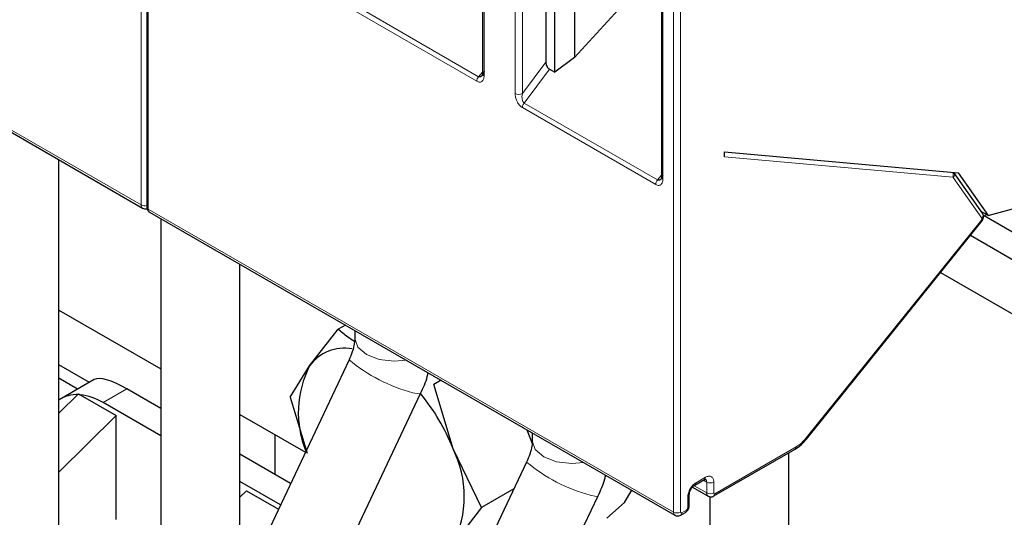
# Model space of a CAD drawing. Header units: millimetres. Extents: x 5 to 418, y 2 to 292.
# Tile 23 of 43: x 261 to 272, y 104 to 110. Entities that reach past the tile are written whole.
import ezdxf

# ---------------------------------------------------------------- set-up
doc = ezdxf.new("R2010")
doc.units = ezdxf.units.MM

msp = doc.modelspace()

# ---------------------------------------------------------------- linework, layer by layer
at = {"color": 7, "linetype": 'Continuous', "lineweight": 18}
for p, q in [((262.1544, 107.7169), (262.1544, 115.0611)), ((262.2393, 107.6679), (262.2393, 115.0121)), ((266.2543, 112.6943), (266.2543, 109.2622)), ((266.6247, 109.0484), (266.6247, 112.4804)), ((266.7117, 109.0497), (266.7117, 112.4818)), ((255.8753, 111.3417), (262.1544, 107.7169)), ((268.5184, 104.043), (268.5184, 111.3872)), ((268.6032, 111.3872), (268.6032, 104.043)), ((268.3911, 110.6325), (268.3911, 108.0257)), ((266.1883, 109.2511), (264.6118, 110.1612)), ((266.1671, 109.1964), (264.5906, 110.1065)), ((266.7117, 109.0497), (266.991, 109.4253)), ((266.7331, 108.9366), (267.0346, 109.3421)), ((266.2367, 109.3069), (266.1883, 109.2511)), ((268.3063, 107.9615), (266.7119, 108.8819)), ((268.3275, 108.0162), (266.7331, 108.9366)), ((271.8569, 108.0499), (269.1265, 108.2941)), ((268.3275, 108.0162), (268.3735, 108.0735)), ((272.2037, 107.5609), (271.8621, 108.0469)), ((262.2393, 107.6679), (268.5184, 104.043)), ((270.1043, 104.9304), (272.1985, 107.5356)), ((261.9847, 105.5158), (261.7019, 105.3525)), ((269.0134, 104.2634), (269.9841, 104.8238)), ((268.7871, 104.3941), (268.9002, 104.4594)), ((268.8754, 104.4248), (268.9144, 104.4023)), ((268.9144, 104.4023), (268.9144, 104.2716)), ((268.9992, 104.4023), (268.9992, 104.2716)), ((268.9144, 104.2716), (268.7731, 104.3532)), ((268.6881, 104.092), (268.6881, 104.2227)), ((268.6174, 104.0349), (268.6739, 104.0675))]:
    msp.add_line(p, q, dxfattribs=at)
at = {"color": 7, "linetype": 'Continuous', "lineweight": 25}
for p, q in [((262.2217, 115.0366), (262.2217, 107.6924)), ((266.991, 113.1334), (266.991, 109.4253)), ((266.2367, 112.7188), (266.2367, 109.2867)), ((267.1008, 109.3039), (267.1008, 112.7034)), ((267.3361, 112.5675), (267.3361, 109.4823)), ((255.8919, 111.3051), (262.171, 107.6802)), ((268.3735, 110.657), (268.3735, 108.0502)), ((267.3361, 109.4823), (268.0343, 110.2485)), ((267.3361, 109.4823), (267.1008, 109.3039)), ((267.0346, 109.3421), (267.1008, 109.3039)), ((269.1265, 108.2941), (269.1265, 108.3507)), ((269.1265, 108.3507), (271.9219, 108.1007)), ((261.1698, 103.8097), (261.1698, 108.2582)), ((272.2104, 107.6199), (271.8692, 108.1054)), ((271.9219, 108.1007), (272.2802, 107.591)), ((272.2802, 107.591), (272.6895, 107.7006)), ((262.2559, 107.6312), (268.535, 104.0064)), ((272.2802, 107.591), (272.1969, 107.639)), ((272.2217, 107.5822), (272.2586, 107.6035)), ((276.6218, 105.0516), (272.23, 107.587)), ((262.3895, 107.5541), (262.3895, 102.5606)), ((270.1086, 104.9173), (272.2029, 107.5225)), ((272.0675, 107.3542), (276.6218, 104.7251)), ((263.3335, 103.0975), (263.3335, 107.0091)), ((271.7089, 106.9081), (276.6218, 104.0719)), ((261.1698, 106.4599), (262.3895, 105.7557)), ((264.5966, 106.28), (264.5095, 106.2297)), ((264.168, 105.7909), (264.5095, 106.2297)), ((264.7088, 106.2152), (264.7088, 106.1209)), ((261.5362, 105.595), (261.1698, 105.8065)), ((264.6409, 105.8653), (263.0287, 102.4523)), ((263.9379, 105.4165), (264.168, 105.7909)), ((261.3947, 105.5133), (261.1698, 105.6432)), ((261.5952, 105.6291), (261.2019, 105.402)), ((265.7397, 105.6201), (265.6526, 105.5698)), ((265.8826, 104.8011), (265.6526, 105.5698)), ((261.4049, 105.4586), (261.1698, 105.2274)), ((261.4049, 105.4586), (261.4247, 105.4472)), ((261.4247, 105.4472), (261.8574, 105.1974)), ((262.3895, 105.2821), (261.9847, 105.5158)), ((263.8823, 102.0491), (265.4945, 105.4621)), ((262.3895, 104.9555), (261.7019, 105.3525)), ((263.9379, 105.4165), (264.1385, 104.7461)), ((263.3335, 105.2108), (264.1179, 104.758)), ((261.8574, 105.1974), (261.1698, 104.521)), ((261.8574, 103.9562), (261.8574, 105.1974)), ((266.7635, 105.029), (266.8273, 104.8645)), ((266.8302, 104.9906), (266.8302, 104.8963)), ((263.7525, 104.9689), (263.7525, 104.4953)), ((270.1086, 104.9173), (270.108, 104.9168)), ((263.9421, 104.3858), (263.3335, 104.7371)), ((266.2241, 104.0967), (265.8826, 104.8011)), ((269.0009, 104.236), (269.9717, 104.7964)), ((269.8955, 103.6717), (269.8955, 104.7524)), ((266.7622, 104.6406), (265.15, 101.2277)), ((263.8209, 104.1292), (263.3335, 104.4106)), ((268.7747, 104.3666), (268.8878, 104.432)), ((263.4131, 104.2993), (263.3335, 104.2211)), ((263.4131, 104.2993), (263.7966, 104.0779)), ((266.6107, 104.3199), (266.2241, 104.0967)), ((268.7457, 104.3419), (268.9309, 104.235)), ((266.0036, 100.8245), (267.6158, 104.2374)), ((268.7057, 104.1165), (268.7057, 104.2471)), ((268.9515, 104.2281), (268.9515, 103.6717)), ((266.2241, 104.0967), (265.8826, 103.6579)), ((268.605, 104.0074), (268.6615, 104.04))]:
    msp.add_line(p, q, dxfattribs=at)
at = {"color": 7, "linetype": 'Continuous', "lineweight": 18, "flags": 128}
for points in [[(272.1985, 107.5356), (272.2019, 107.5302), (272.2034, 107.5259), (272.2032, 107.523), (272.2029, 107.5225)], [(264.7088, 106.1209), (264.7448, 106.0166), (264.8471, 105.9282), (265.0002, 105.8692), (265.1808, 105.8484), (265.3224, 105.861)], [(265.4015, 105.471), (265.4782, 105.4561), (265.4945, 105.4621)], [(266.8302, 104.8963), (266.8661, 104.792), (266.9684, 104.7036), (267.1215, 104.6446), (267.3022, 104.6238), (267.4437, 104.6364)], [(270.1043, 104.9304), (270.1076, 104.925), (270.1092, 104.9207), (270.1089, 104.9178), (270.1086, 104.9173)], [(267.5228, 104.2464), (267.5996, 104.2315), (267.6158, 104.2374)]]:
    msp.add_lwpolyline(points, dxfattribs=at)
at = {"color": 7, "linetype": 'Continuous', "lineweight": 25, "flags": 128}
msp.add_lwpolyline([(267.7223, 103.972), (267.9307, 104.158), (268.0192, 104.3041)], dxfattribs=at)
at = {"color": 7, "linetype": 'Continuous', "lineweight": 18}
for centre, radius, start, end in [((266.2591, 109.1922), 0.0921, 140.22793, 177.36071), ((266.667, 109.1294), 0.0914, 242.44456, 299.28757), ((268.4036, 108.0532), 0.0302, 185.69454, 245.6253), ((271.7896, 108.0767), 0.0725, 338.36914, 24.4207), ((271.8278, 108.0807), 0.0482, 315.46609, 30.5688), ((268.3983, 107.9573), 0.0921, 140.22793, 177.36071), ((262.1945, 107.7129), 0.0403, 174.3836, 234.2563), ((262.1971, 107.7995), 0.093, 242.69892, 285.36416), ((262.2517, 107.6954), 0.0302, 185.6948, 245.62534), ((262.2773, 107.663), 0.0384, 172.74417, 235.94365), ((272.1695, 107.5947), 0.048, 315.38287, 31.73055), ((265.9102, 107.3831), 1.9786, 230.09483, 255.09947), ((269.9541, 104.8209), 0.0302, 305.69804, 5.62038), ((268.0316, 106.1585), 1.9786, 230.09483, 255.09947), ((268.7586, 104.3905), 0.0287, 303.64487, 7.29701), ((268.8702, 104.4565), 0.0302, 305.68888, 5.61234), ((268.874, 104.4061), 0.0405, 354.497, 52.96644), ((268.9568, 104.4841), 0.0922, 242.60966, 297.39047), ((268.9544, 104.2677), 0.0403, 174.3836, 234.2563), ((268.9568, 104.3535), 0.0922, 242.60962, 297.39094), ((268.677, 104.2491), 0.0287, 292.707, 356.35765), ((268.9848, 104.2598), 0.0288, 304.01169, 7.25654), ((268.5584, 104.0391), 0.0403, 174.3836, 234.2563), ((268.5608, 104.1249), 0.0922, 242.60962, 297.39094), ((268.5888, 104.0312), 0.0288, 304.0128, 7.26032), ((268.6439, 104.0646), 0.0302, 305.69815, 5.62048), ((268.6756, 104.1195), 0.0302, 294.37466, 354.3052)]:
    msp.add_arc(centre, radius, start, end, dxfattribs=at)
at = {"color": 7, "linetype": 'Continuous', "lineweight": 25}
for centre, radius, start, end in [((264.585, 105.4889), 0.5149, 79.79841, 144.09062), ((265.2597, 105.2333), 1.2259, 152.94397, 202.13734), ((261.381, 105.0885), 0.3608, 86.20884, 125.84284), ((261.349, 104.7723), 0.6791, 58.68972, 83.59275), ((263.6628, 103.9377), 2.3818, 21.25348, 39.75467), ((264.7394, 104.2295), 1.2782, 333.43643, 26.56357)]:
    msp.add_arc(centre, radius, start, end, dxfattribs=at)
msp.add_ellipse((262.3618, 104.917), major_axis=(0.7829, -0.699), ratio=0.2446575, start_param=2.2757929, end_param=3.0611098, dxfattribs=at)
for points, knots in [([(266.991, 109.4253), (266.9916, 109.4177), (266.9927, 109.4026), (267.001, 109.3818), (267.0095, 109.3665), (267.0171, 109.3563), (267.0256, 109.3479), (267.0316, 109.344), (267.0346, 109.3421)], [0, 0, 0, 0, 0.253897, 0.5076425, 0.636782, 0.7575394, 0.876362, 1, 1, 1, 1]), ([(266.2566, 109.3124), (266.2519, 109.2993), (266.2445, 109.2782), (266.228, 109.2594), (266.2159, 109.2514), (266.2062, 109.2482), (266.1969, 109.2477), (266.1911, 109.25), (266.1883, 109.2511)], [0, 0, 0, 0, 0.3663059, 0.5882697, 0.7084095, 0.8155914, 0.9118546, 1, 1, 1, 1]), ([(268.3911, 108.0747), (268.3871, 108.0624), (268.3804, 108.0419), (268.3653, 108.0235), (268.3536, 108.0155), (268.3445, 108.0126), (268.3356, 108.0125), (268.3301, 108.015), (268.3275, 108.0162)], [0, 0, 0, 0, 0.35132382, 0.58597423, 0.70493176, 0.81179624, 0.90905807, 1, 1, 1, 1]), ([(262.1711, 107.6805), (262.1716, 107.6801), (262.1785, 107.6744), (262.1955, 107.6714), (262.2136, 107.6704), (262.2222, 107.674), (262.224, 107.6748)], [0, 0, 0, 0, 0.0327477, 0.4893897, 0.8917743, 1, 1, 1, 1]), ([(262.2217, 107.6924), (262.2221, 107.6866), (262.223, 107.6747), (262.23, 107.6573), (262.2407, 107.6417), (262.2508, 107.6348), (262.2559, 107.6312)], [0, 0, 0, 0, 0.23040076, 0.47823227, 0.73745913, 1, 1, 1, 1]), ([(272.2029, 107.5226), (272.2053, 107.5258), (272.2102, 107.5325), (272.2161, 107.5446), (272.2205, 107.5579), (272.2236, 107.5761), (272.2224, 107.5981), (272.2144, 107.6126), (272.2106, 107.6196)], [0, 0, 0, 0, 0.119733, 0.2463289, 0.3770778, 0.5089995, 0.7647565, 1, 1, 1, 1]), ([(264.7054, 106.0826), (264.6784, 106.1001), (264.6072, 106.1465), (264.5469, 106.1978), (264.5095, 106.2297)], [0, 0, 0, 0, 0.3787629, 1, 1, 1, 1]), ([(264.7088, 106.1209), (264.7079, 106.1013), (264.7058, 106.0594), (264.684, 105.9656), (264.6548, 105.8977), (264.6409, 105.8653)], [0, 0, 0, 0, 0.3164164, 0.6739697, 1, 1, 1, 1]), ([(265.4945, 105.4621), (265.5268, 105.5291), (265.5662, 105.6106), (265.5819, 105.6946), (265.5847, 105.7096)], [0, 0, 0, 0, 0.8216509, 1, 1, 1, 1]), ([(266.8302, 104.8963), (266.8292, 104.8766), (266.8272, 104.8348), (266.8053, 104.741), (266.7762, 104.6731), (266.7622, 104.6406)], [0, 0, 0, 0, 0.3164164, 0.6739697, 1, 1, 1, 1]), ([(269.9717, 104.7964), (269.9958, 104.8121), (270.0438, 104.8435), (270.0866, 104.8924), (270.108, 104.9168)], [0, 0, 0, 0, 0.5012339, 1, 1, 1, 1]), ([(267.6158, 104.2374), (267.6482, 104.3044), (267.6875, 104.386), (267.7032, 104.47), (267.706, 104.4849)], [0, 0, 0, 0, 0.8216509, 1, 1, 1, 1]), ([(268.8879, 104.432), (268.8918, 104.4341), (268.8977, 104.4373), (268.8975, 104.4379), (268.8974, 104.4381)], [0, 0, 0, 0, 0.6710053, 1, 1, 1, 1]), ([(268.7057, 104.2471), (268.7067, 104.2581), (268.7088, 104.2802), (268.7247, 104.3158), (268.7476, 104.3474), (268.7657, 104.3603), (268.7747, 104.3667)], [0, 0, 0, 0, 0.2500018, 0.5000025, 0.7500018, 1, 1, 1, 1]), ([(268.9311, 104.2353), (268.9315, 104.2349), (268.9385, 104.2291), (268.9555, 104.2258), (268.9794, 104.2259), (268.9936, 104.2325), (269.0009, 104.236)], [0, 0, 0, 0, 0.0245858, 0.3674156, 0.669511, 1, 1, 1, 1]), ([(268.6669, 104.0443), (268.6706, 104.047), (268.6773, 104.0517), (268.6859, 104.0622), (268.693, 104.0729), (268.6986, 104.0843), (268.7034, 104.097), (268.7042, 104.1052), (268.7046, 104.1097)], [0, 0, 0, 0, 0.1904916, 0.3436165, 0.4999899, 0.6563622, 0.8094839, 1, 1, 1, 1]), ([(268.5351, 104.0067), (268.5356, 104.0063), (268.5425, 104.0006), (268.5595, 103.9972), (268.5835, 103.9973), (268.5976, 104.0039), (268.605, 104.0074)], [0, 0, 0, 0, 0.0245858, 0.3674156, 0.669511, 1, 1, 1, 1])]:
    msp.add_open_spline(points, degree=3, knots=knots, dxfattribs=at)
at = {"color": 7, "linetype": 'Continuous', "lineweight": 18}
for points, knots in [([(266.2543, 109.2622), (266.2529, 109.2474), (266.2502, 109.2179), (266.2319, 109.195), (266.2125, 109.1866), (266.193, 109.185), (266.177, 109.1921), (266.1671, 109.1964)], [0, 0, 0, 0, 0.2741365, 0.5479368, 0.674066, 0.7993181, 1, 1, 1, 1]), ([(266.7119, 108.8819), (266.7055, 108.8862), (266.6925, 108.8948), (266.6745, 108.914), (266.6585, 108.9362), (266.6417, 108.9673), (266.6276, 109.0069), (266.6256, 109.0349), (266.6247, 109.0484)], [0, 0, 0, 0, 0.1301456, 0.2646137, 0.3919831, 0.5265773, 0.7730368, 1, 1, 1, 1]), ([(266.7331, 108.9366), (266.7304, 108.9388), (266.7246, 108.9435), (266.7176, 108.9552), (266.7118, 108.97), (266.7077, 108.9891), (266.7063, 109.0168), (266.7096, 109.037), (266.7117, 109.0497)], [0, 0, 0, 0, 0.1003675, 0.2126608, 0.3407508, 0.4872618, 0.6792886, 1, 1, 1, 1]), ([(268.3911, 108.0257), (268.3898, 108.0114), (268.3873, 107.9828), (268.3698, 107.9602), (268.3511, 107.9518), (268.3319, 107.9501), (268.316, 107.9572), (268.3063, 107.9615)], [0, 0, 0, 0, 0.2713487, 0.543346, 0.6701531, 0.7962742, 1, 1, 1, 1]), ([(272.1985, 107.5356), (272.2, 107.5378), (272.203, 107.5421), (272.205, 107.5482), (272.2057, 107.5528), (272.2056, 107.5571), (272.2045, 107.5594), (272.2037, 107.5609)], [0, 0, 0, 0, 0.24917295, 0.49899076, 0.62411614, 0.74605894, 1, 1, 1, 1]), ([(268.6881, 104.2227), (268.6896, 104.2385), (268.6926, 104.2702), (268.7155, 104.3212), (268.7482, 104.3665), (268.7741, 104.3849), (268.7871, 104.3941)], [0, 0, 0, 0, 0.249997, 0.4999941, 0.749997, 1, 1, 1, 1]), ([(268.9002, 104.4594), (268.9132, 104.4652), (268.9391, 104.4767), (268.9719, 104.4692), (268.9947, 104.4446), (268.9977, 104.4164), (268.9992, 104.4023)], [0, 0, 0, 0, 0.249997, 0.4999941, 0.749997, 1, 1, 1, 1]), ([(268.9992, 104.2716), (268.9994, 104.2696), (268.9999, 104.2656), (269.0031, 104.2621), (269.0078, 104.261), (269.0115, 104.2626), (269.0134, 104.2634)], [0, 0, 0, 0, 0.2499989, 0.4999985, 0.7499989, 1, 1, 1, 1]), ([(268.6032, 104.043), (268.6035, 104.041), (268.6039, 104.037), (268.6071, 104.0335), (268.6118, 104.0324), (268.6155, 104.034), (268.6174, 104.0349)], [0, 0, 0, 0, 0.2499989, 0.4999985, 0.7499989, 1, 1, 1, 1]), ([(268.6739, 104.0675), (268.6758, 104.0688), (268.6795, 104.0714), (268.6834, 104.0769), (268.6858, 104.0815), (268.6876, 104.0863), (268.6879, 104.0897), (268.6881, 104.092)], [0, 0, 0, 0, 0.2491729, 0.4989908, 0.6241161, 0.7460589, 1, 1, 1, 1])]:
    msp.add_open_spline(points, degree=3, knots=knots, dxfattribs=at)
at = {"color": 7, "linetype": 'Continuous', "lineweight": 25}
msp.add_open_spline([(266.2543, 109.2622), (266.2516, 109.264), (266.2462, 109.2675), (266.2406, 109.2738), (266.2372, 109.2806), (266.2363, 109.2876), (266.2379, 109.2946), (266.2419, 109.3013), (266.248, 109.3074), (266.2537, 109.3108), (266.2566, 109.3124)], degree=3, dxfattribs=at)
at = {"color": 7, "linetype": 'Continuous', "lineweight": 18}
for points in [[(266.7119, 108.8819), (266.7122, 108.8864), (266.7127, 108.8952), (266.7172, 108.9097), (266.7239, 108.924), (266.73, 108.9324), (266.7331, 108.9366)], [(271.8621, 108.0469), (271.8614, 108.0477), (271.86, 108.0493), (271.858, 108.0497), (271.8569, 108.0499)], [(269.9841, 104.8238), (270.0052, 104.8376), (270.0474, 104.8651), (270.0853, 104.9086), (270.1043, 104.9304)]]:
    msp.add_open_spline(points, degree=3, dxfattribs=at)

doc.saveas('drawing.dxf')
